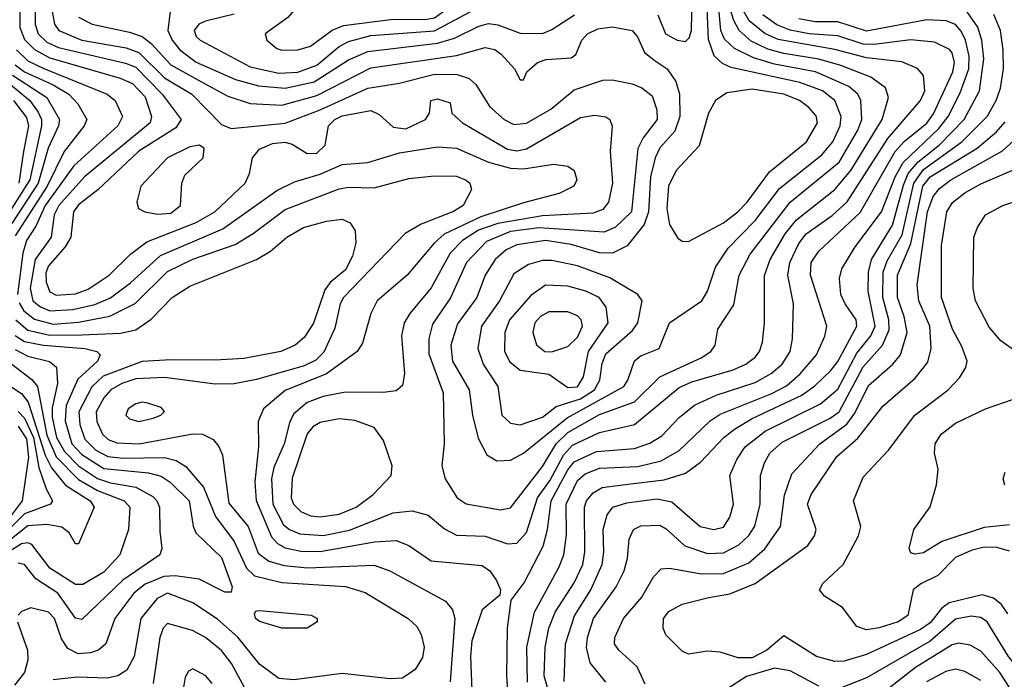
# Model space of a CAD drawing. Extents: x 997028 to 1115134, y 536408 to 618974.
# Tile 117 of 256: x 1019980 to 1023079, y 570364 to 572439. Entities that reach past the tile are written whole.
import ezdxf

# ---------------------------------------------------------------- set-up
doc = ezdxf.new("R2010")
doc.units = 0

msp = doc.modelspace()

# ---------------------------------------------------------------- linework, layer by layer
at = {"layer": '0CON10XD'}
for points in [[(1020805, 572343.4), (1020855, 572344.2), (1020895, 572356.2), (1020963.1, 572406.9), (1020998.6, 572421.4), (1021155, 572441.4), (1021255, 572439.6), (1021285, 572445.7), (1021326.5, 572475), (1021332.6, 572505), (1021322.7, 572522.7), (1021304, 572534), (1021185, 572545.5), (1021085, 572595.4), (1021025, 572600.4), (1020985, 572594.6), (1020917.7, 572555), (1020823.8, 572446.2), (1020751.9, 572395), (1020757.8, 572375), (1020789.1, 572349.1), (1020805, 572343.4)], [(1021515, 570790.5), (1021545, 570791.9), (1021575, 570825.4), (1021609.4, 570935), (1021649.7, 570990.3), (1021691.3, 571068.7), (1021719.6, 571100.4), (1021805, 571140.3), (1021915, 571165.2), (1022055, 571282.2), (1022095, 571299.8), (1022225, 571337.8), (1022264.9, 571355.1), (1022295, 571377.2), (1022308.8, 571395), (1022318.2, 571425), (1022324.3, 571485), (1022324.4, 571634.4), (1022342, 571685), (1022388.9, 571765), (1022425, 571809.4), (1022545.3, 571904.7), (1022595.7, 571965), (1022694.5, 572125), (1022714.8, 572195), (1022704.8, 572224.8), (1022658.5, 572258.5), (1022563.9, 572295), (1022495.2, 572315.2), (1022385, 572332.5), (1022335, 572347), (1022282.2, 572372.2), (1022243.9, 572405), (1022227.3, 572437.3), (1022187.8, 572565)], [(1021988.5, 572455), (1022012.1, 572395), (1022049.2, 572375), (1022075, 572370.8), (1022087.4, 572382.6), (1022094.3, 572405), (1022096.5, 572513.5)], [(1019980, 572475), (1019979.8, 572415), (1019995, 572377.1), (1020025.8, 572345.8), (1020075, 572319.3), (1020295.5, 572255), (1020335, 572238.4), (1020375, 572196.4), (1020394.8, 572135), (1020390, 572115), (1020183.7, 571945), (1020102.8, 571855), (1020087.8, 571825), (1020078.5, 571755), (1020028.9, 571685), (1020012.7, 571595), (1020021, 571555), (1020045.4, 571535.4), (1020075, 571523.6), (1020147.3, 571527.3), (1020216.6, 571543.4), (1020265, 571564.5), (1020328.3, 571611.7), (1020422.4, 571697.6), (1020619.2, 571780.8), (1020788.6, 571901.4), (1020845, 571929), (1020925, 571953.6), (1020995, 571983.8), (1021075, 571990.4), (1021175, 572020.2), (1021295, 572039.4), (1021355, 572035.2), (1021455, 571991.3), (1021525, 571972), (1021565, 571970.4), (1021660, 571985), (1021705, 571978.5), (1021725.2, 571965.2), (1021733.8, 571935), (1021723.5, 571915), (1021677.8, 571892.2), (1021565, 571863.2), (1021431.3, 571818.7), (1021315.3, 571764.7), (1021284, 571736), (1021199.7, 571635), (1021104.6, 571555), (1021085.2, 571514.8), (1021058.3, 571421.7), (1021041.5, 571395), (1020944.9, 571325.1), (1020815, 571272.2), (1020746.6, 571215), (1020730, 571175), (1020731.3, 571095), (1020720, 570985), (1020723.6, 570926.4), (1020772.2, 570812.2), (1020790.7, 570790.7), (1020815, 570777.5), (1020865, 570767.2), (1020925, 570765.6), (1021096, 570796), (1021165, 570801), (1021204.8, 570784.8), (1021275, 570736.4), (1021435, 570722.3), (1021460, 570705), (1021480.9, 570675), (1021493.5, 570645), (1021491.3, 570628.7), (1021435, 570582.7), (1021402.4, 570485), (1021398.4, 570435), (1021404.5, 570275)], [(1020028.7, 572475), (1020027.9, 572425), (1020037.5, 572395), (1020065, 572369.1), (1020101.9, 572351.9), (1020313.1, 572303.1), (1020345, 572290), (1020428.6, 572205), (1020488.1, 572125), (1020471.4, 572098.6), (1020355, 572025.2), (1020225.6, 571904.4), (1020165, 571856.7), (1020149, 571835), (1020140.2, 571755), (1020122.5, 571725), (1020070.1, 571665), (1020062.5, 571642.5), (1020063.2, 571613.2), (1020075, 571583.5), (1020095, 571572.9), (1020155, 571576.7), (1020195, 571591.9), (1020261.2, 571635), (1020328.6, 571701.4), (1020379.9, 571740.1), (1020535, 571801), (1020594.2, 571835), (1020689.4, 571925), (1020702.8, 571955), (1020712, 572005), (1020735, 572031.8), (1020775, 572049.8), (1020814.2, 572054.2), (1020837.4, 572047.4), (1020885, 572018.3), (1020915, 572019.2), (1020941.4, 572045), (1020951.9, 572105), (1020971.9, 572125), (1020995, 572137.1), (1021085, 572153.2), (1021111.3, 572141.3), (1021155, 572101.1), (1021195, 572096.4), (1021257.1, 572125), (1021270, 572145), (1021274, 572185), (1021295, 572190), (1021335, 572177.5), (1021340, 572145), (1021373.5, 572115), (1021515, 572032.2), (1021545, 572026.8), (1021575, 572032.5), (1021745, 572131.6), (1021788.8, 572138.8), (1021825, 572133.5), (1021836.9, 572125), (1021844.6, 572104.6), (1021838.4, 572025), (1021846, 571925), (1021832.5, 571865), (1021815, 571842.6), (1021785, 571830.7), (1021625, 571821.9), (1021485, 571797.7), (1021423.3, 571776.7), (1021373.7, 571745), (1021335.1, 571704.9), (1021275, 571595.3), (1021207.5, 571515), (1021189.8, 571485), (1021181.2, 571445), (1021190.4, 571325), (1021185, 571288), (1021165, 571271.2), (1021124.1, 571265.9), (1021005, 571267), (1020935, 571253.7), (1020885, 571234.4), (1020841.8, 571198.2), (1020828.8, 571171.2), (1020812.2, 571105), (1020780, 571030), (1020772.4, 570995), (1020776.2, 570915), (1020810.1, 570850.1), (1020828.7, 570835), (1020861.5, 570821.5), (1020935, 570815.7), (1021017.3, 570832.7), (1021155, 570888), (1021215, 570893.7), (1021265, 570880), (1021317, 570837), (1021355, 570817.1), (1021445, 570813.6), (1021515, 570790.5)], [(1020795, 572271.2), (1020855, 572274.6), (1020915, 572296), (1020984.8, 572355), (1021015, 572371.1), (1021085, 572390), (1021285, 572404.7), (1021445, 572489)], [(1021481.7, 571051.7), (1021525, 571053.1), (1021565, 571075.3), (1021703.1, 571186.9), (1021881.4, 571285), (1021894.2, 571305), (1021915, 571366.2), (1021935, 571381.3), (1021992.2, 571405), (1022024.7, 571485), (1022126.9, 571555), (1022144.3, 571585), (1022169.4, 571660.6), (1022209.8, 571720.2), (1022295, 571807.8), (1022371.7, 571908.3), (1022505, 572014.4), (1022539.4, 572055), (1022562.2, 572105), (1022565.2, 572135), (1022545.7, 572185), (1022506.4, 572215), (1022435, 572242.2), (1022219, 572289), (1022191.5, 572301.5), (1022165.6, 572325.6), (1022147.5, 572377.5), (1022143.9, 572475)], [(1021493, 570897), (1021525, 570903.3), (1021625, 571033.8), (1021668.7, 571105), (1021705, 571140.7), (1021805, 571196.9), (1021915, 571236.8), (1021994.5, 571315.5), (1022124.5, 571375), (1022155.5, 571395), (1022168.5, 571415), (1022177.5, 571465), (1022228, 571542), (1022244.8, 571635), (1022278.6, 571701.4), (1022404.8, 571865), (1022559, 571991), (1022617.8, 572092.2), (1022630.8, 572125), (1022626.9, 572185), (1022617.5, 572205), (1022589.5, 572229.5), (1022485, 572274.9), (1022355, 572299.4), (1022289.3, 572319.3), (1022229.2, 572349.2), (1022198, 572378), (1022186.7, 572405), (1022180.8, 572475)], [(1021524.8, 570215), (1021512.5, 570375), (1021515.2, 570524.8), (1021526.9, 570613.1), (1021567.1, 570667.1), (1021627.8, 570782.2), (1021641.4, 570835), (1021652.4, 570925), (1021705, 571022.4), (1021725, 571048.2), (1021795, 571080.8), (1021915, 571090), (1021963.1, 571106.9), (1022000.6, 571129.4), (1022055, 571187.4), (1022103.3, 571226.7), (1022171.8, 571258.2), (1022295, 571298.1), (1022345, 571326), (1022379.3, 571355), (1022404.3, 571395), (1022412.5, 571435), (1022414.8, 571545), (1022397.6, 571635), (1022403.3, 571675), (1022431.7, 571735), (1022454.8, 571765), (1022537.2, 571822.8), (1022583.8, 571866.2), (1022712.2, 572065), (1022815.2, 572185), (1022828.3, 572215), (1022825, 572263.8), (1022806.1, 572286.1), (1022756.8, 572306.8), (1022645, 572319), (1022545.8, 572345.8), (1022366.6, 572376.6), (1022325, 572395.9), (1022275.7, 572435.7), (1022253.3, 572475)], [(1021693.3, 570356.7), (1021698, 570475), (1021726.2, 570563.8), (1021777, 570645), (1021813.2, 570725), (1021818.8, 570765), (1021815.9, 570835), (1021828.3, 570881.7), (1021846.5, 570905), (1021890.8, 570919.2), (1021985, 570932.1), (1022032, 570922), (1022121.9, 570845), (1022165, 570834.7), (1022195, 570842.7), (1022215, 570874.4), (1022226.2, 570915), (1022215.4, 571005.4), (1022237.3, 571055), (1022263.2, 571095), (1022325.8, 571145), (1022499.8, 571230.2), (1022555, 571276.4), (1022615, 571389.8), (1022658.3, 571445), (1022672.6, 571475), (1022650, 571585), (1022651.4, 571645), (1022661.2, 571685), (1022726.9, 571793.1), (1022761.1, 571918.9), (1022776.7, 571955), (1022807.6, 571992.4), (1022875, 572046.1), (1022952, 572125), (1023000.6, 572215), (1023014.1, 572315.9), (1023008.6, 572375), (1022995.5, 572415.5), (1022954.9, 572474.9)], [(1020081.5, 572465), (1020089.6, 572425), (1020103.2, 572405), (1020175.3, 572375.3), (1020315, 572350.8), (1020355, 572336.4), (1020435, 572256.7), (1020521.2, 572205), (1020615, 572109.5), (1020645, 572097.5), (1020815.8, 572114.2), (1020925, 572155.9), (1021075, 572224.2), (1021175, 572239.8), (1021285, 572267.6), (1021356.8, 572266.8), (1021394.8, 572254.8), (1021415.2, 572235.2), (1021459.2, 572165), (1021505, 572124.8), (1021535, 572109.3), (1021575, 572113.9), (1021651.7, 572158.3), (1021725, 572218.9), (1021815, 572248.8), (1021845, 572250), (1021907.6, 572237.6), (1021938.2, 572225), (1021970.1, 572200.1), (1021985.2, 572155.2), (1021985.8, 572125), (1021942.1, 572067.9), (1021925.7, 572034.3), (1021905.2, 571835), (1021855, 571786.7), (1021819.3, 571770.7), (1021615, 571784.9), (1021525, 571772.4), (1021448.5, 571741.5), (1021386, 571675), (1021335.6, 571564.4), (1021279.2, 571480.8), (1021267.9, 571435), (1021267.8, 571387.8), (1021312.6, 571265), (1021315.3, 571105), (1021308.7, 571035), (1021318.7, 570995), (1021356.4, 570935), (1021385, 570915.4), (1021493, 570897)], [(1020165, 572447.8), (1020207.3, 572425), (1020325, 572400.5), (1020365, 572386.1), (1020394, 572364), (1020455, 572297.1), (1020549.5, 572245), (1020635, 572198.8), (1020705, 572175.9), (1020805, 572170.4), (1020915, 572200.7), (1021085, 572287.7), (1021355, 572326.3), (1021445, 572351.7), (1021475, 572345.2), (1021495, 572331.2), (1021537.1, 572285), (1021555, 572250), (1021565, 572250), (1021575.8, 572275), (1021610, 572305), (1021636.4, 572313.6), (1021715, 572318.9), (1021730, 572330), (1021749.1, 572375), (1021766.4, 572395), (1021799.6, 572410.4), (1021845, 572417.1), (1021907.1, 572405), (1021924.1, 572385), (1021946.4, 572336.4), (1021979.7, 572309.7), (1022017.2, 572285), (1022045.2, 572245.2), (1022056.7, 572205), (1022057.6, 572135), (1022041.7, 572088.3), (1021994.2, 572035.8), (1021979.4, 572005), (1021965.5, 571944.5), (1021958.4, 571835), (1021945.1, 571794.9), (1021892.2, 571727.8), (1021845.8, 571704.2), (1021805, 571705.2), (1021715, 571731.9), (1021634.6, 571744.6), (1021545, 571730.9), (1021511.2, 571715), (1021476.8, 571685), (1021444.3, 571635.7), (1021418.3, 571565), (1021357.2, 571482.8), (1021337, 571415), (1021342.3, 571365), (1021394.8, 571275), (1021405.2, 571195), (1021422.3, 571122.3), (1021450.3, 571070.3), (1021481.7, 571051.7)], [(1020453.3, 572466.7), (1020446, 572405), (1020459.6, 572375), (1020483.6, 572345), (1020535, 572305.2), (1020659, 572251), (1020730.9, 572230.9), (1020815, 572224.4)], [(1020655, 572456.5), (1020564.8, 572435.2), (1020543.8, 572425), (1020528.8, 572405), (1020535, 572386.5), (1020547.7, 572375), (1020705, 572291.5), (1020795, 572271.2)], [(1020815, 572224.4), (1020906.3, 572243.7), (1021015, 572313.1), (1021075, 572339.2), (1021294.7, 572365.3), (1021348.8, 572381.2), (1021425, 572419.2), (1021455, 572427), (1021485, 572423.4), (1021555, 572397.4), (1021625, 572396.4), (1021655, 572408), (1021725.6, 572454.4)], [(1021577.7, 570355), (1021576, 570465), (1021599.7, 570575), (1021676.3, 570715), (1021692.2, 570755), (1021701.3, 570818.7), (1021699.7, 570915), (1021735, 570989), (1021759.9, 571010.1), (1021805, 571027.8), (1021925, 571033.8), (1021998.6, 571051.4), (1022055, 571084), (1022102, 571128), (1022153.4, 571176.6), (1022185, 571197.7), (1022347.1, 571262.9), (1022392.9, 571287.1), (1022436.5, 571325), (1022487.5, 571385), (1022513.7, 571443.7), (1022520.3, 571475), (1022468.8, 571635), (1022470.8, 571675), (1022495, 571710.8), (1022625, 571832.2), (1022735.8, 572024.2), (1022765, 572056.7), (1022835, 572114.2), (1022856.4, 572143.6), (1022916.7, 572275), (1022922.5, 572305), (1022915.2, 572335), (1022906, 572346), (1022858.8, 572368.8), (1022785, 572375.8), (1022668.4, 572361.6), (1022635, 572362.7), (1022555, 572388.2), (1022465, 572395.1), (1022405, 572406.7), (1022363.3, 572423.3), (1022318.6, 572455)], [(1021677.6, 570207.6), (1021630.9, 570375), (1021633.7, 570465), (1021645.5, 570525), (1021665.5, 570575), (1021725, 570667.6), (1021752.3, 570725), (1021758.9, 570765), (1021757.5, 570905), (1021763.4, 570925), (1021785, 570950.6), (1021813, 570967), (1021885, 570976.5), (1022008.6, 570991.4), (1022075, 571012.6), (1022122.9, 571047.1), (1022195.8, 571124.2), (1022229.5, 571150.5), (1022285, 571183.9), (1022441.9, 571258.1), (1022482.8, 571287.2), (1022533.2, 571335), (1022555, 571364.2), (1022614.3, 571475), (1022612.4, 571495), (1022578, 571545), (1022564.8, 571575), (1022560.5, 571625), (1022567.7, 571655), (1022608.9, 571725), (1022692, 571835), (1022735.1, 571945), (1022760, 571990), (1022873.2, 572096.8), (1022902.1, 572135), (1022940.4, 572209.6), (1022967.5, 572285), (1022968.1, 572325), (1022957.2, 572375), (1022943.5, 572403.5), (1022925, 572424), (1022895.4, 572435.4), (1022835, 572438.9), (1022645, 572402.8), (1022555, 572433.1), (1022483, 572433), (1022432.4, 572442.4)], [(1021824.6, 570354.6), (1021775.2, 570415.2), (1021763.7, 570463.7), (1021767.2, 570495), (1021786.2, 570555), (1021856.8, 570655), (1021882.2, 570705), (1021893.2, 570745), (1021897.9, 570805), (1021911.8, 570835), (1021935, 570846.2), (1021995, 570849), (1022015, 570837.7), (1022073.2, 570783.2), (1022145, 570759.8), (1022195, 570761.2), (1022243.2, 570786.8), (1022275, 570816.3), (1022294, 570846), (1022310.2, 570915), (1022311, 571005), (1022323.5, 571045), (1022340.7, 571075), (1022380.1, 571109.9), (1022531.1, 571185), (1022558.7, 571205), (1022635, 571346.7), (1022695.1, 571414.9), (1022716.3, 571463.7), (1022715.6, 571495), (1022696.6, 571565), (1022697.3, 571645), (1022709.9, 571680.1), (1022757.7, 571762.3), (1022794, 571925), (1022825, 571968.4), (1022945.2, 572055), (1023025.2, 572135), (1023053.1, 572185), (1023066.6, 572223.5), (1023075.9, 572285), (1023074.8, 572345), (1023066.7, 572405), (1023045.7, 572455.7)], [(1019969.7, 572345), (1020005, 572310.2), (1020056.2, 572286.2), (1020255.4, 572205), (1020280.4, 572185), (1020303.6, 572135), (1020289, 572105), (1020150, 571980), (1020059.4, 571855), (1020030.3, 571789.7), (1020000.9, 571745), (1019989.4, 571705), (1019973.2, 571575)], [(1019965, 572297.3), (1019995, 572274.9), (1020084.6, 572234.6), (1020134.3, 572205), (1020163.2, 572175), (1020190.8, 572125), (1020182.6, 572105), (1020120.2, 572025), (1020065.8, 571915), (1019965, 571758.8)], [(1019920.6, 572260.6), (1020011.4, 572185), (1020038.2, 572148.2)], [(1019956.7, 572265), (1020065.6, 572195), (1020104.8, 572125), (1020101.5, 572105), (1020069.7, 572035), (1020037.9, 571925), (1019955, 571797.9)], [(1022085, 571741.9), (1022195, 571800.2), (1022240.5, 571835), (1022269.8, 571865), (1022339.7, 571960.3), (1022456.7, 572055), (1022491.2, 572115), (1022486.5, 572136.5), (1022463.5, 572163.5), (1022433.9, 572185), (1022385.3, 572205.3), (1022285, 572221), (1022205, 572209.7), (1022169.5, 572185), (1022147.7, 572145), (1022118, 572042), (1022045.9, 571965), (1022021.4, 571915), (1022016.5, 571845), (1022025.3, 571795.3), (1022051.4, 571751.4), (1022065, 571742.9), (1022085, 571741.9)], [(1019960, 572185), (1020001.5, 572131.5), (1020006.9, 572105), (1019991.8, 572025), (1019977.5, 571925)], [(1020038.2, 572148.2), (1020048.3, 572125), (1020048.6, 572105), (1020011.2, 571935), (1019935, 571814.9)], [(1021948.5, 570348.5), (1021923.4, 570403.4), (1021865.5, 570455), (1021852.3, 570475), (1021852.5, 570495), (1021880.7, 570555), (1021938.3, 570621.7), (1021975, 570686.4), (1021998.8, 570711.2), (1022025, 570712.9), (1022126.1, 570696.1), (1022195, 570696.7), (1022275, 570730.6), (1022325.3, 570774.7), (1022374.3, 570845), (1022386.5, 570943.5), (1022409.9, 571010.1), (1022498.4, 571105), (1022583.3, 571166.7), (1022608.3, 571201.7), (1022651.7, 571288.3), (1022727.9, 571355), (1022751.7, 571385), (1022773.1, 571455), (1022764, 571505), (1022742.5, 571565), (1022742.5, 571635), (1022784.8, 571735.2), (1022822.5, 571915), (1022845.8, 571945), (1022993.3, 572035), (1023053.9, 572086.1), (1023081.7, 572118.3)], [(1023089.8, 570569.8), (1023069.6, 570599.6), (1023045, 570619.3), (1023009.2, 570629.2), (1022905.6, 570604.4), (1022882.2, 570587.8), (1022845, 570541.5), (1022815, 570520.7), (1022645, 570441.5), (1022575, 570421), (1022545, 570419.4), (1022488.1, 570435), (1022385, 570500), (1022331.6, 570455), (1022285, 570431.6), (1022241.5, 570431.5), (1022185, 570448.6), (1022145, 570452), (1022085, 570442.5), (1022065, 570452.5), (1022013.3, 570503.3), (1022004.6, 570525), (1022006.4, 570555), (1022023.4, 570576.6), (1022065, 570600), (1022149, 570621), (1022215, 570632.7), (1022295, 570665.6), (1022460.8, 570785), (1022481.1, 570815), (1022486.7, 570835), (1022458.9, 570915), (1022470.7, 570945), (1022551.2, 571065), (1022617.9, 571122.1), (1022696.5, 571223.5), (1022798.2, 571311.8), (1022838.5, 571361.5), (1022848.9, 571405), (1022844.5, 571474.5), (1022810, 571555), (1022804.5, 571605.5), (1022837.3, 571835), (1022855, 571882.9), (1022875, 571908.4), (1022910.7, 571935), (1023073.1, 572026.9), (1023120.6, 572069.4)], [(1020415, 571827), (1020455, 571831), (1020485.4, 571855), (1020490, 571925), (1020499.6, 571950.4), (1020556.9, 572005), (1020560, 572035), (1020545, 572044.3), (1020515, 572039.2), (1020444.5, 572005), (1020360.5, 571915), (1020348.6, 571865), (1020354, 571845), (1020373.8, 571835), (1020415, 571827)], [(1023095, 570767), (1023055, 570778.6), (1023015, 570779), (1022975, 570769.3), (1022925, 570747.1), (1022869.5, 570690.5), (1022816, 570664), (1022792.2, 570645), (1022775, 570564.2), (1022745, 570544.2), (1022685, 570525.5), (1022645, 570519.8), (1022615, 570529.7), (1022569.6, 570589.6), (1022513.1, 570625), (1022496.9, 570645), (1022508.1, 570665), (1022571.5, 570725), (1022619.6, 570815), (1022627.1, 570845), (1022604.5, 570925), (1022635, 571000), (1022714.8, 571085.2), (1022796.7, 571195), (1022902.3, 571275), (1022937.7, 571312.3), (1022957.3, 571345), (1022962.1, 571365), (1022945, 571410.6), (1022915.8, 571465.8), (1022880.7, 571565), (1022881.3, 571728.7), (1022898, 571835), (1022916.1, 571863.9), (1022955, 571894.3), (1023005, 571923), (1023139, 571981)], [(1019978, 571548), (1019993.1, 571523.1), (1020026.6, 571496.6), (1020085, 571480.9), (1020165, 571487.6), (1020263.5, 571506.5), (1020343.3, 571546.7), (1020445, 571647), (1020525, 571685.7), (1020658, 571732), (1020715, 571766.1), (1020815, 571842), (1020985, 571907.4), (1021015, 571912.5), (1021095, 571910), (1021205, 571940), (1021285, 571947.9), (1021355, 571946.8), (1021384.7, 571934.7), (1021396.7, 571925), (1021401.5, 571905), (1021375.4, 571855), (1021345, 571835.7), (1021243.6, 571796.4), (1021193.4, 571766.6), (1020999, 571565), (1020988.9, 571545), (1020971.8, 571468.2), (1020937, 571393), (1020911.9, 571368.1), (1020875, 571350.4), (1020725, 571307.2), (1020655, 571293.4), (1020595, 571292), (1020435, 571313.5), (1020345, 571309.4), (1020301.6, 571295), (1020266.7, 571275), (1020245, 571249.7), (1020220.4, 571205), (1020223, 571175), (1020240.6, 571135), (1020258.6, 571118.6), (1020285, 571107.9), (1020355.5, 571104.4), (1020525, 571136.6), (1020555, 571134.7), (1020588.5, 571118.5), (1020606.8, 571096.8), (1020618.5, 571068.5), (1020637.9, 570917.9), (1020699.3, 570845), (1020730.8, 570760.8), (1020763.8, 570735), (1020811.7, 570721.7), (1020885.1, 570714.9), (1021095, 570722.6), (1021144.8, 570704.8), (1021320, 570610), (1021342.3, 570582.3), (1021348.9, 570555), (1021334.3, 570355.7)], [(1023115, 571395.3), (1023068.3, 571428.3), (1023031.4, 571471.3), (1022988, 571555), (1022980.4, 571595), (1022983.4, 571755), (1022994.1, 571785.9), (1023019.4, 571825), (1023074.2, 571855), (1023215, 571901.6)], [(1019967.4, 571495), (1020005, 571462), (1020075, 571446.4), (1020175, 571448.1), (1020296.9, 571453.1), (1020345, 571463.4), (1020393.4, 571496.6), (1020459.6, 571565), (1020515, 571601.2), (1020725.2, 571684.8), (1020768.9, 571711.1), (1020820.4, 571755), (1020873.5, 571785), (1020945, 571805.7), (1020995, 571811.3), (1021019.8, 571799.8), (1021035.3, 571775), (1021037.3, 571737.3), (1021027, 571695), (1021005, 571652.1), (1020957.3, 571612.7), (1020940.3, 571589.7), (1020905, 571484.4), (1020875, 571438.8), (1020846.7, 571415), (1020802, 571395), (1020685, 571373), (1020595, 571368.1), (1020455, 571369.5), (1020365, 571363.6), (1020242.9, 571317.1), (1020206.4, 571283.6), (1020165.6, 571205), (1020168.7, 571165), (1020185, 571118.9), (1020219, 571085), (1020257.1, 571065), (1020305, 571059.2), (1020435, 571061.7), (1020471.9, 571051.9), (1020503.1, 571033.1), (1020557.9, 570967.9), (1020595.8, 570875.8), (1020655, 570796.9), (1020693.2, 570713.2), (1020719.1, 570689.1), (1020805, 570668.5), (1021005, 570655.2), (1021066.8, 570636.8), (1021202.5, 570555), (1021229.4, 570529.4), (1021243.8, 570505), (1021253.2, 570465), (1021247.3, 570432.7), (1021224.5, 570395), (1021185, 570367.7), (1021145.3, 570364.7), (1020995, 570381.9), (1020842.3, 570362.3), (1020795.7, 570365.7), (1020735, 570411.8), (1020666, 570496), (1020602.8, 570552.8), (1020525, 570604), (1020445, 570634.4), (1020412.2, 570617.8), (1020361.5, 570555), (1020340.2, 570435), (1020317.2, 570392.8), (1020288.6, 570375), (1020255, 570367.1), (1020160.1, 570370.1), (1020085, 570362.2)], [(1021555, 571164.3), (1021625, 571189), (1021668, 571222), (1021745, 571246.2), (1021788.5, 571275), (1021806.1, 571305), (1021812.7, 571357.3), (1021825, 571387.9), (1021908.8, 571461.2), (1021925.7, 571485), (1021938.9, 571555), (1021925.7, 571575), (1021836.8, 571626.8), (1021735, 571664.8), (1021655, 571682.1), (1021625, 571682), (1021580.7, 571669.3), (1021535, 571640), (1021489.8, 571555), (1021432.8, 571475), (1021421.9, 571405), (1021438.9, 571355), (1021484.3, 571285), (1021496.9, 571195), (1021525, 571170), (1021555, 571164.3)], [(1021705, 571282), (1021735, 571284.3), (1021754.8, 571315), (1021770, 571395), (1021832.2, 571485), (1021825.2, 571535), (1021803.9, 571565), (1021761.5, 571585), (1021705, 571601), (1021635, 571603.9), (1021588.1, 571571.9), (1021521.6, 571495), (1021506.4, 571455), (1021505.6, 571395), (1021522.2, 571362.2), (1021555, 571336.5), (1021645, 571323.6), (1021705, 571282)], [(1021655, 571393.8), (1021705, 571411.2), (1021735, 571440), (1021751.5, 571475), (1021746.7, 571495), (1021735, 571507.7), (1021705, 571519.6), (1021645, 571520.2), (1021618.6, 571505), (1021601, 571485), (1021594.8, 571455), (1021606.4, 571416.4), (1021633.1, 571395), (1021655, 571393.8)], [(1019965.3, 571445.3), (1019995, 571426.9), (1020055, 571414.9), (1020185, 571404.8), (1020222.2, 571395), (1020232.7, 571385), (1020224.6, 571365), (1020162.3, 571307.7), (1020126, 571225), (1020122.7, 571177.3), (1020144.3, 571105), (1020175, 571070.8), (1020245, 571026.7), (1020385, 571013.5), (1020425, 571002.6), (1020453.6, 570983.6), (1020513, 570925), (1020525.6, 570845.6), (1020534.2, 570825), (1020615, 570746.8), (1020648.2, 570655), (1020645, 570638), (1020625, 570638.2), (1020545, 570678.6), (1020469.1, 570689.1), (1020433, 570687), (1020375, 570662.8), (1020338.5, 570635), (1020279.6, 570555), (1020251.3, 570475), (1020227.8, 570455), (1020202.9, 570447.1), (1020163.9, 570443.9), (1020130.8, 570460.8), (1020111.4, 570491.4), (1020089, 570555), (1020070.8, 570575), (1020015, 570588.9), (1019985, 570577.5), (1019975.3, 570565)], [(1019965, 571401.8), (1020005, 571380.5), (1020074, 571364), (1020095.5, 571345.5), (1020098.9, 571295), (1020082.2, 571217.8), (1020081.6, 571188.4), (1020095.8, 571125), (1020120.9, 571080.9), (1020165, 571035.5), (1020225, 570996.1), (1020265, 570982), (1020345, 570967.9), (1020398.6, 570938.6), (1020411.7, 570925), (1020419.4, 570905), (1020421, 570829), (1020427.5, 570775), (1020421.2, 570755), (1020304, 570676), (1020175, 570551.8), (1020155, 570555.9), (1020100.2, 570635), (1020030.1, 570680.1), (1019995, 570724.7), (1019975, 570729.1)], [(1019955, 571355.5), (1020017.5, 571307.5), (1020035.9, 571285), (1020065, 571131.6), (1020094.1, 571064.1), (1020165, 570992.3), (1020225, 570957.6), (1020308.9, 570925), (1020325.9, 570905), (1020322.2, 570835), (1020294.7, 570755), (1020245, 570701.2), (1020178.1, 570661.9), (1020155, 570661.7), (1020075, 570713.2), (1020017.7, 570787.7), (1020005, 570792.7), (1019985, 570789.5), (1019930.6, 570755)], [(1019935.6, 571295.6), (1019985, 571262.8), (1020006.2, 571236.2), (1020059.5, 571069.5), (1020079.6, 571029.6), (1020124.4, 570974.4), (1020202, 570925), (1020213.8, 570905), (1020165, 570790), (1020155, 570790), (1020135.7, 570825), (1020112.2, 570842.2), (1020065, 570851.2), (1020005, 570846.9), (1019885, 570751)], [(1020355, 571174.8), (1020400, 571185), (1020424.2, 571195), (1020435, 571206.7), (1020425, 571218.5), (1020382.8, 571232.8), (1020365, 571235.9), (1020345, 571230.6), (1020321.2, 571215), (1020313.6, 571195), (1020325, 571183.4), (1020355, 571174.8)], [(1023095, 570850), (1023015, 570841.6), (1022882.3, 570797.7), (1022825, 570762.1), (1022797.5, 570757.5), (1022785, 570761.2), (1022779.2, 570775), (1022793.9, 570835), (1022845, 570906.9), (1022865.4, 570975.4), (1022870.9, 571025), (1022858.8, 571075), (1022861.5, 571105), (1022879.6, 571135), (1022925, 571169.6), (1023019.2, 571215), (1023105, 571244)], [(1019975, 571206), (1019995, 571185.4), (1020022.7, 571125), (1020040.4, 571030.4), (1020062.8, 570962.8), (1020083.2, 570925), (1020076.4, 570915), (1019995, 570884.3), (1019852.7, 570745)], [(1020925, 570874.8), (1020985, 570883.3), (1021039.1, 570905), (1021092.5, 570945), (1021149.1, 571005), (1021152.3, 571035), (1021125.3, 571115), (1021095, 571156), (1021035, 571178.4), (1020985, 571183.4), (1020925, 571171.9), (1020902.2, 571157.8), (1020885, 571136), (1020837.1, 570997.1), (1020834, 570935), (1020841.3, 570915), (1020865, 570891.5), (1020895, 570878), (1020925, 570874.8)], [(1019975, 571160), (1020000.8, 571120.8), (1020007.4, 571062.6), (1019987.1, 570925), (1019925, 570841)], [(1023080.8, 570975), (1023075.6, 570995), (1023081.5, 571015)], [(1020885, 570524.2), (1020805, 570524.4), (1020735, 570545.7), (1020721.9, 570555), (1020718.8, 570571.2), (1020725, 570579.2), (1020735, 570580), (1020896.7, 570565), (1020916, 570555), (1020916.2, 570545), (1020885, 570524.2)], [(1023160.5, 570350.5), (1023091.6, 570435), (1023025.2, 570545), (1023005, 570558.5), (1022975, 570561.9), (1022925, 570552.4), (1022845, 570483.8), (1022645, 570368.1), (1022565, 570336.6)], [(1019972.8, 570545), (1020004.3, 570455), (1020004.8, 570424.8), (1019995.2, 570385), (1019963.7, 570345)], [(1020715, 570288), (1020646.8, 570413.2), (1020615, 570454.2), (1020565, 570495.6), (1020523.2, 570516.8), (1020445, 570539.2), (1020431.1, 570525), (1020420.7, 570495), (1020399.8, 570350.2)], [(1023095, 570338), (1023064.5, 570385), (1023005, 570452.3), (1022971, 570471), (1022935, 570477.3), (1022915, 570471.7), (1022798.9, 570401.1), (1022648.1, 570281.9)], [(1020585, 570350), (1020565.4, 570375), (1020525, 570397.1), (1020510.9, 570389.1), (1020500.1, 570369.9), (1020488.4, 570295)], [(1022495, 570342.4), (1022405, 570390), (1022355, 570398.7), (1022267.5, 570372.5), (1022205, 570332.8)], [(1023005, 570359.8), (1022955, 570387.8), (1022925, 570395.6), (1022895, 570387.8), (1022834.2, 570355.8)]]:
    msp.add_lwpolyline(points, dxfattribs=at)

doc.saveas('drawing.dxf')
